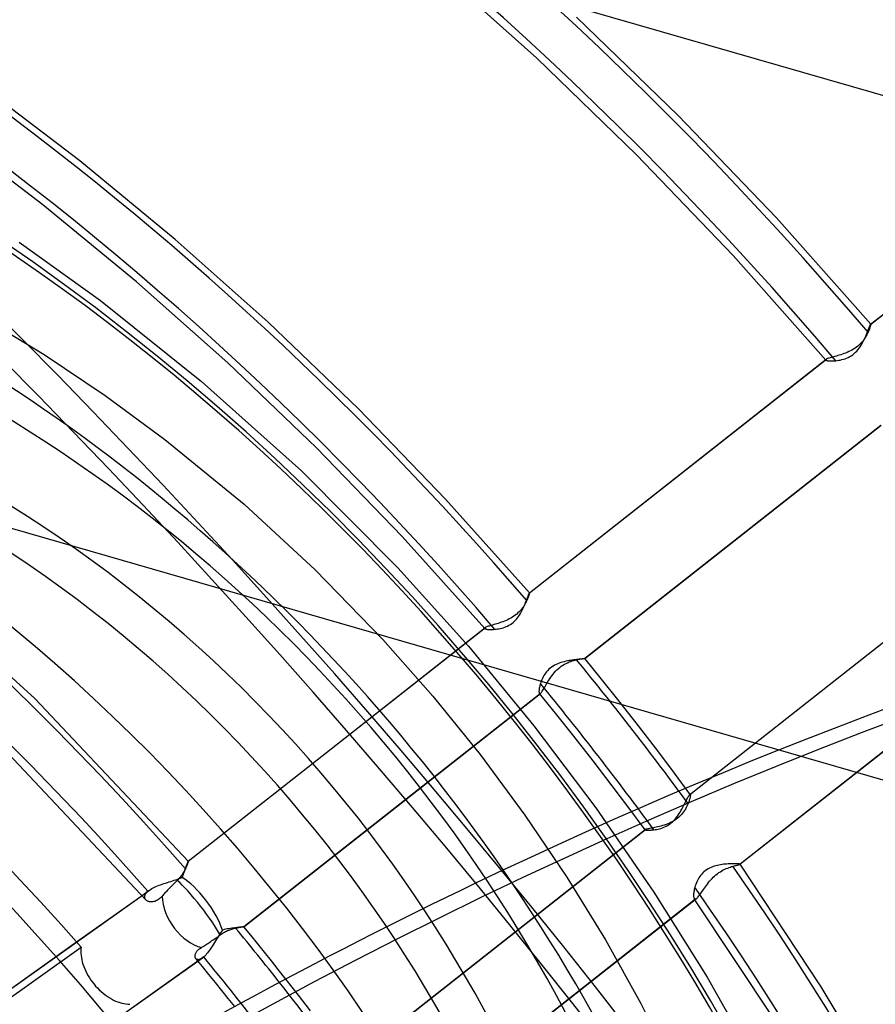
# Model space of a CAD drawing. Header units: millimetres. Extents: x -192 to 186, y -241 to 236.
# Tile 57 of 87: x 37 to 60, y 33 to 59. Entities that reach past the tile are written whole.
import ezdxf

# ---------------------------------------------------------------- set-up
doc = ezdxf.new("R2010")
doc.units = ezdxf.units.MM
doc.layers.add('MAIN-1', color=7, linetype='Continuous')
doc.layers.add('MAIN-2', color=7, linetype='Continuous')

msp = doc.modelspace()

# ---------------------------------------------------------------- linework, layer by layer
at = {"layer": 'MAIN-1'}
for p, q in [((37.512, 40.827), (33.145, 44.801)), ((41.594, 36.501), (37.512, 40.827)), ((41.593, 36.501), (45.891, 39.881)), ((41.594, 36.5), (45.892, 39.88)), ((40.464, 35.476), (36.424, 39.759)), ((43.075, 34.756), (47.381, 38.142)), ((41.564, 36.403), (41.556, 36.384)), ((41.57, 36.421), (41.564, 36.403)), ((41.576, 36.437), (41.57, 36.421)), ((41.581, 36.451), (41.576, 36.437)), ((41.585, 36.464), (41.581, 36.451)), ((41.588, 36.475), (41.585, 36.464)), ((41.591, 36.484), (41.588, 36.475)), ((41.592, 36.491), (41.591, 36.484)), ((41.594, 36.497), (41.592, 36.491)), ((41.594, 36.501), (41.594, 36.501)), ((41.594, 36.501), (41.594, 36.501)), ((41.594, 36.501), (41.594, 36.501)), ((41.594, 36.501), (41.594, 36.501)), ((41.594, 36.501), (41.594, 36.5)), ((41.594, 36.5), (41.594, 36.497)), ((41.594, 36.5), (41.594, 36.5)), ((41.442, 36.161), (41.422, 36.132)), ((41.46, 36.189), (41.442, 36.161)), ((41.476, 36.217), (41.46, 36.189)), ((41.492, 36.245), (41.476, 36.217)), ((41.506, 36.272), (41.492, 36.245)), ((41.519, 36.298), (41.506, 36.272)), ((41.529, 36.321), (41.519, 36.298)), ((41.539, 36.343), (41.529, 36.321)), ((41.548, 36.364), (41.539, 36.343)), ((41.556, 36.384), (41.548, 36.364)), ((41.191, 35.88), (41.17, 35.859)), ((41.212, 35.902), (41.191, 35.88)), ((41.234, 35.924), (41.212, 35.902)), ((41.257, 35.946), (41.234, 35.924)), ((41.28, 35.968), (41.257, 35.946)), ((41.302, 35.991), (41.28, 35.968)), ((41.329, 36.018), (41.302, 35.991)), ((41.355, 36.046), (41.329, 36.018)), ((41.379, 36.075), (41.355, 36.046)), ((41.401, 36.103), (41.379, 36.075)), ((41.422, 36.132), (41.401, 36.103)), ((40.955, 35.635), (40.936, 35.613)), ((40.975, 35.656), (40.955, 35.635)), ((40.995, 35.677), (40.975, 35.656)), ((41.015, 35.699), (40.995, 35.677)), ((41.036, 35.721), (41.015, 35.699)), ((41.058, 35.744), (41.036, 35.721)), ((41.08, 35.767), (41.058, 35.744)), ((41.103, 35.79), (41.08, 35.767)), ((41.125, 35.814), (41.103, 35.79)), ((41.148, 35.836), (41.125, 35.814)), ((41.17, 35.859), (41.148, 35.836)), ((38.623, 34.352), (40.364, 35.591)), ((38.624, 34.351), (40.366, 35.589)), ((40.483, 35.459), (40.47, 35.47)), ((40.497, 35.449), (40.483, 35.459)), ((40.513, 35.44), (40.497, 35.449)), ((40.53, 35.432), (40.513, 35.44)), ((40.548, 35.426), (40.53, 35.432)), ((40.567, 35.422), (40.548, 35.426)), ((40.587, 35.419), (40.567, 35.422)), ((40.608, 35.417), (40.587, 35.419)), ((40.63, 35.418), (40.608, 35.417)), ((40.653, 35.42), (40.63, 35.418)), ((40.677, 35.425), (40.653, 35.42)), ((40.701, 35.432), (40.677, 35.425)), ((40.725, 35.441), (40.701, 35.432)), ((40.75, 35.452), (40.725, 35.441)), ((40.775, 35.466), (40.75, 35.452)), ((40.799, 35.482), (40.775, 35.466)), ((40.824, 35.501), (40.799, 35.482)), ((40.848, 35.522), (40.824, 35.501)), ((40.873, 35.545), (40.848, 35.522)), ((40.897, 35.57), (40.873, 35.545)), ((40.916, 35.592), (40.897, 35.57)), ((40.936, 35.613), (40.916, 35.592)), ((42.47, 34.561), (42.499, 34.579)), ((42.499, 34.579), (42.527, 34.596)), ((42.527, 34.596), (42.556, 34.613)), ((42.556, 34.613), (42.585, 34.627)), ((42.585, 34.627), (42.613, 34.641)), ((42.613, 34.641), (42.642, 34.654)), ((42.642, 34.654), (42.67, 34.666)), ((42.67, 34.666), (42.698, 34.677)), ((42.698, 34.677), (42.726, 34.687)), ((42.726, 34.687), (42.753, 34.696)), ((42.753, 34.696), (42.78, 34.704)), ((42.78, 34.704), (42.805, 34.711)), ((42.805, 34.711), (42.831, 34.718)), ((42.831, 34.718), (42.855, 34.723)), ((42.855, 34.723), (42.879, 34.729)), ((42.879, 34.729), (42.901, 34.733)), ((42.901, 34.733), (42.923, 34.738)), ((42.923, 34.738), (42.944, 34.741)), ((42.944, 34.741), (42.963, 34.744)), ((42.963, 34.744), (42.981, 34.747)), ((42.981, 34.747), (42.998, 34.75)), ((42.998, 34.75), (43.013, 34.751)), ((43.013, 34.751), (43.027, 34.753)), ((43.027, 34.753), (43.039, 34.754)), ((43.039, 34.754), (43.05, 34.755)), ((43.05, 34.755), (43.058, 34.756)), ((43.058, 34.756), (43.065, 34.756)), ((43.065, 34.756), (43.07, 34.757)), ((43.07, 34.757), (43.074, 34.757)), ((43.074, 34.757), (43.075, 34.756)), ((43.26, 34.531), (43.075, 34.756)), ((42.094, 34.3), (42.119, 34.316)), ((42.119, 34.316), (42.144, 34.333)), ((42.144, 34.333), (42.171, 34.351)), ((42.171, 34.351), (42.198, 34.369)), ((42.198, 34.369), (42.226, 34.388)), ((42.226, 34.388), (42.254, 34.407)), ((42.254, 34.407), (42.282, 34.426)), ((42.282, 34.426), (42.31, 34.446)), ((42.31, 34.446), (42.337, 34.465)), ((42.337, 34.465), (42.363, 34.484)), ((42.363, 34.484), (42.389, 34.502)), ((42.389, 34.502), (42.415, 34.521)), ((42.415, 34.521), (42.442, 34.541)), ((42.442, 34.541), (42.47, 34.561)), ((43.444, 34.305), (43.26, 34.531)), ((38.74, 34.159), (38.737, 34.105)), ((38.737, 34.105), (38.738, 34.049)), ((38.738, 34.049), (38.743, 33.994)), ((38.746, 34.213), (38.74, 34.159)), ((41.786, 34.038), (41.793, 34.054)), ((41.793, 34.054), (41.802, 34.072)), ((41.802, 34.072), (41.813, 34.089)), ((41.813, 34.089), (41.826, 34.106)), ((41.826, 34.106), (41.84, 34.124)), ((41.84, 34.124), (41.857, 34.141)), ((41.857, 34.141), (41.876, 34.158)), ((41.876, 34.158), (41.897, 34.174)), ((41.897, 34.174), (41.919, 34.19)), ((41.919, 34.19), (41.944, 34.206)), ((41.944, 34.206), (41.967, 34.22)), ((41.967, 34.22), (41.992, 34.235)), ((41.992, 34.235), (42.017, 34.251)), ((42.017, 34.251), (42.042, 34.267)), ((42.042, 34.267), (42.068, 34.283)), ((42.068, 34.283), (42.094, 34.3)), ((43.627, 34.078), (43.444, 34.305)), ((43.81, 33.851), (43.627, 34.078)), ((38.743, 33.994), (38.75, 33.938)), ((38.75, 33.938), (38.761, 33.88)), ((38.761, 33.88), (38.775, 33.821)), ((38.775, 33.821), (38.793, 33.761)), ((40.115, 32.607), (41.852, 33.842)), ((41.775, 33.99), (41.777, 34.005)), ((41.775, 33.975), (41.775, 33.99)), ((41.776, 33.961), (41.775, 33.975)), ((41.778, 33.948), (41.776, 33.961)), ((41.777, 34.005), (41.781, 34.021)), ((41.782, 33.935), (41.778, 33.948)), ((41.781, 34.021), (41.786, 34.038)), ((41.787, 33.924), (41.782, 33.935)), ((41.793, 33.914), (41.787, 33.924)), ((41.97, 33.699), (41.796, 33.91)), ((43.991, 33.623), (43.81, 33.851)), ((38.793, 33.761), (38.814, 33.7)), ((38.814, 33.7), (38.838, 33.638)), ((38.838, 33.638), (38.866, 33.577)), ((38.866, 33.577), (38.896, 33.516)), ((42.144, 33.487), (41.97, 33.699)), ((44.194, 33.366), (43.991, 33.623)), ((38.896, 33.516), (38.93, 33.456)), ((38.93, 33.456), (38.966, 33.397)), ((38.966, 33.397), (39.005, 33.34)), ((39.005, 33.34), (39.045, 33.285)), ((39.045, 33.285), (39.087, 33.232)), ((42.316, 33.274), (42.144, 33.487)), ((42.488, 33.061), (42.316, 33.274)), ((39.087, 33.232), (39.13, 33.181)), ((39.13, 33.181), (39.176, 33.131)), ((39.176, 33.131), (39.224, 33.083)), ((39.224, 33.083), (39.275, 33.036)), ((39.275, 33.036), (39.327, 32.991)), ((42.659, 32.848), (42.488, 33.061)), ((39.327, 32.991), (39.381, 32.949)), ((39.381, 32.949), (39.436, 32.909)), ((39.436, 32.909), (39.492, 32.872)), ((39.492, 32.872), (39.549, 32.839)), ((39.549, 32.839), (39.605, 32.809)), ((39.605, 32.809), (39.662, 32.782)), ((39.662, 32.782), (39.718, 32.759)), ((39.718, 32.759), (39.773, 32.74)), ((39.773, 32.74), (39.827, 32.724)), ((42.83, 32.632), (42.659, 32.848)), ((39.827, 32.724), (39.881, 32.712)), ((39.881, 32.712), (39.935, 32.703)), ((39.935, 32.703), (39.989, 32.697)), ((39.989, 32.697), (40.042, 32.695))]:
    msp.add_line(p, q, dxfattribs=at)
for centre, major_axis, ratio, start_param, end_param in [((-0.5, -0.433), (106.054, -122.46), 0.75, 0.713724, 3.466968), ((-4.75, -4.114), (-100.489, 116.035), 0.75, -2.427868, -0.857072), ((-40.5, -35.074), (-100.489, 116.035), 0.75, -3.141592, -0.857072), ((-40.5, -35.074), (99.835, -115.279), 0.75, 0, 2.284521), ((8.228, 7.126), (-38.636, 44.613), 0.75, -1.566421, -0.670109), ((7.947, 6.882), (35.94, -41.5), 0.75, 1.579856, 2.504414), ((7.442, 6.445), (-35.94, 41.5), 0.75, -1.62175, -0.64527), ((84.767, -107.909), (-48.2, -151.098), 0.807621, -2.491229, -2.293043), ((41.801, 35.209), (-0.707, 0.899), 0.13479, -2.508358, -0.632648), ((41.801, 35.209), (0.663, -0.932), 0.65974, -2.368129, -1.507724), ((41.801, 35.209), (0.663, -0.932), 0.65974, -1.507724, -0.664159), ((8.228, 7.126), (-38.636, 44.613), 0.75, -1.632957, -1.601415)]:
    msp.add_ellipse(centre, major_axis=major_axis, ratio=ratio, start_param=start_param, end_param=end_param, dxfattribs=at)
at = {"layer": 'MAIN-2'}
for p, q in [((61.647, 56.408), (12.496, 70.597)), ((50.868, 57.858), (48.126, 60.311)), ((54.635, 56.337), (51.93, 58.953)), ((53.527, 55.288), (50.868, 57.858)), ((38.707, 55.128), (36.11, 57.102)), ((59.753, 50.781), (67.643, 56.986)), ((59.755, 50.781), (67.653, 56.992)), ((57.246, 53.61), (54.635, 56.337)), ((37.722, 53.962), (35.173, 55.897)), ((56.095, 52.61), (53.527, 55.288)), ((41.247, 53.038), (38.707, 55.128)), ((40.217, 51.912), (37.722, 53.962)), ((8.879, 53.44), (88.121, 30.565)), ((59.755, 50.781), (57.246, 53.61)), ((37.092, 52.969), (39.259, 51.411)), ((43.722, 50.838), (41.247, 53.038)), ((58.561, 49.831), (56.095, 52.61)), ((42.649, 49.754), (40.217, 51.912)), ((39.259, 51.411), (41.951, 49.26)), ((36.111, 50.976), (37.761, 49.975)), ((46.124, 48.535), (43.722, 50.838)), ((59.639, 50.505), (59.655, 50.543)), ((59.655, 50.543), (59.669, 50.579)), ((59.669, 50.579), (59.682, 50.613)), ((59.686, 50.568), (59.672, 50.536)), ((59.682, 50.613), (59.694, 50.644)), ((59.697, 50.591), (59.686, 50.568)), ((59.694, 50.644), (59.705, 50.673)), ((59.706, 50.614), (59.697, 50.591)), ((59.705, 50.673), (59.715, 50.699)), ((59.715, 50.635), (59.706, 50.614)), ((59.715, 50.699), (59.724, 50.722)), ((59.722, 50.656), (59.715, 50.635)), ((59.729, 50.675), (59.722, 50.656)), ((59.724, 50.722), (59.732, 50.741)), ((59.735, 50.693), (59.729, 50.675)), ((59.732, 50.741), (59.739, 50.757)), ((59.74, 50.709), (59.735, 50.693)), ((59.739, 50.757), (59.745, 50.769)), ((59.745, 50.724), (59.74, 50.709)), ((59.745, 50.769), (59.749, 50.777)), ((59.748, 50.738), (59.745, 50.724)), ((59.751, 50.75), (59.748, 50.738)), ((59.749, 50.777), (59.753, 50.781)), ((59.753, 50.76), (59.751, 50.75)), ((59.753, 50.781), (59.753, 50.782)), ((59.753, 50.782), (59.754, 50.782)), ((59.755, 50.768), (59.753, 50.76)), ((59.754, 50.782), (59.754, 50.782)), ((59.754, 50.782), (59.754, 50.782)), ((59.754, 50.782), (59.754, 50.782)), ((59.754, 50.782), (59.755, 50.781)), ((59.755, 50.781), (59.755, 50.781)), ((59.755, 50.781), (59.756, 50.779)), ((59.755, 50.781), (59.755, 50.781)), ((59.755, 50.781), (59.755, 50.781)), ((59.755, 50.781), (59.755, 50.781)), ((59.755, 50.781), (59.755, 50.781)), ((59.755, 50.781), (59.755, 50.781)), ((59.756, 50.779), (59.755, 50.774)), ((59.755, 50.774), (59.755, 50.768)), ((59.514, 50.299), (59.484, 50.266)), ((59.543, 50.333), (59.514, 50.299)), ((59.526, 50.266), (59.548, 50.306)), ((59.57, 50.367), (59.543, 50.333)), ((59.548, 50.306), (59.568, 50.347)), ((59.568, 50.347), (59.588, 50.387)), ((59.594, 50.402), (59.57, 50.367)), ((59.588, 50.387), (59.606, 50.427)), ((59.617, 50.436), (59.594, 50.402)), ((59.606, 50.427), (59.623, 50.467)), ((59.637, 50.47), (59.617, 50.436)), ((59.623, 50.467), (59.639, 50.505)), ((59.655, 50.504), (59.637, 50.47)), ((59.672, 50.536), (59.655, 50.504)), ((59.13, 50.034), (59.087, 50.016)), ((59.173, 50.053), (59.13, 50.034)), ((59.215, 50.073), (59.173, 50.053)), ((59.257, 50.096), (59.215, 50.073)), ((59.299, 50.12), (59.257, 50.096)), ((59.339, 50.146), (59.299, 50.12)), ((59.316, 50.002), (59.352, 50.035)), ((59.378, 50.173), (59.339, 50.146)), ((59.352, 50.035), (59.386, 50.07)), ((59.415, 50.203), (59.378, 50.173)), ((59.386, 50.07), (59.418, 50.107)), ((59.45, 50.234), (59.415, 50.203)), ((59.418, 50.107), (59.448, 50.145)), ((59.448, 50.145), (59.476, 50.185)), ((59.484, 50.266), (59.45, 50.234)), ((59.476, 50.185), (59.502, 50.225)), ((59.502, 50.225), (59.526, 50.266)), ((37.761, 49.975), (39.383, 48.889)), ((50.674, 43.642), (58.567, 49.849)), ((50.676, 43.642), (58.578, 49.856)), ((58.561, 49.842), (58.559, 49.839)), ((58.559, 49.839), (58.559, 49.836)), ((58.559, 49.836), (58.559, 49.834)), ((58.559, 49.834), (58.561, 49.831)), ((58.563, 49.845), (58.561, 49.842)), ((58.561, 49.831), (58.567, 49.826)), ((58.567, 49.849), (58.563, 49.845)), ((58.568, 49.85), (58.567, 49.849)), ((58.567, 49.826), (58.575, 49.822)), ((58.57, 49.851), (58.568, 49.85)), ((58.572, 49.852), (58.57, 49.851)), ((58.574, 49.853), (58.572, 49.852)), ((58.576, 49.855), (58.574, 49.853)), ((58.575, 49.822), (58.587, 49.819)), ((58.578, 49.856), (58.576, 49.855)), ((58.592, 49.862), (58.578, 49.856)), ((58.587, 49.819), (58.601, 49.815)), ((58.608, 49.869), (58.592, 49.862)), ((58.601, 49.815), (58.618, 49.813)), ((58.628, 49.876), (58.608, 49.869)), ((58.618, 49.813), (58.637, 49.81)), ((58.652, 49.884), (58.628, 49.876)), ((58.637, 49.81), (58.658, 49.809)), ((58.677, 49.891), (58.652, 49.884)), ((58.658, 49.809), (58.682, 49.807)), ((58.706, 49.9), (58.677, 49.891)), ((58.682, 49.807), (58.708, 49.807)), ((58.737, 49.908), (58.706, 49.9)), ((58.708, 49.807), (58.735, 49.807)), ((58.735, 49.807), (58.764, 49.808)), ((58.77, 49.917), (58.737, 49.908)), ((58.764, 49.808), (58.795, 49.81)), ((58.805, 49.927), (58.77, 49.917)), ((58.795, 49.81), (58.827, 49.813)), ((58.842, 49.937), (58.805, 49.927)), ((58.827, 49.813), (58.866, 49.817)), ((58.88, 49.948), (58.842, 49.937)), ((58.866, 49.817), (58.906, 49.823)), ((58.92, 49.959), (58.88, 49.948)), ((58.906, 49.823), (58.946, 49.831)), ((58.96, 49.972), (58.92, 49.959)), ((58.946, 49.831), (58.988, 49.84)), ((59.002, 49.986), (58.96, 49.972)), ((58.988, 49.84), (59.03, 49.852)), ((59.044, 50), (59.002, 49.986)), ((59.03, 49.852), (59.072, 49.865)), ((59.087, 50.016), (59.044, 50)), ((59.072, 49.865), (59.114, 49.881)), ((59.114, 49.881), (59.156, 49.9)), ((59.156, 49.9), (59.197, 49.921)), ((59.197, 49.921), (59.238, 49.945)), ((59.238, 49.945), (59.277, 49.972)), ((59.277, 49.972), (59.316, 50.002)), ((45.009, 47.492), (42.649, 49.754)), ((41.951, 49.26), (44.612, 46.88)), ((39.383, 48.889), (40.97, 47.721)), ((48.444, 46.133), (46.124, 48.535)), ((60.028, 48.089), (52.144, 41.889)), ((52.147, 41.89), (60.038, 48.095)), ((40.97, 47.721), (43.08, 45.993)), ((47.289, 45.135), (45.009, 47.492)), ((44.612, 46.88), (47.173, 44.307)), ((50.676, 43.642), (48.444, 46.133)), ((43.08, 45.993), (44.973, 44.251)), ((49.483, 42.69), (47.289, 45.135)), ((47.173, 44.307), (49.053, 42.219)), ((54.939, 38.276), (62.823, 44.475)), ((54.945, 38.279), (62.83, 44.479)), ((44.973, 44.251), (46.775, 42.399)), ((50.597, 43.443), (50.608, 43.474)), ((50.608, 43.474), (50.619, 43.503)), ((50.624, 43.478), (50.614, 43.456)), ((50.619, 43.503), (50.629, 43.529)), ((50.632, 43.498), (50.624, 43.478)), ((50.629, 43.529), (50.638, 43.554)), ((50.64, 43.518), (50.632, 43.498)), ((50.638, 43.554), (50.646, 43.575)), ((50.647, 43.537), (50.64, 43.518)), ((50.646, 43.575), (50.653, 43.594)), ((50.653, 43.554), (50.647, 43.537)), ((50.653, 43.594), (50.659, 43.61)), ((50.658, 43.57), (50.653, 43.554)), ((50.663, 43.585), (50.658, 43.57)), ((50.659, 43.61), (50.664, 43.623)), ((50.667, 43.598), (50.663, 43.585)), ((50.664, 43.623), (50.669, 43.633)), ((50.67, 43.61), (50.667, 43.598)), ((50.669, 43.633), (50.672, 43.639)), ((50.673, 43.62), (50.67, 43.61)), ((50.672, 43.639), (50.674, 43.642)), ((50.674, 43.628), (50.673, 43.62)), ((50.674, 43.642), (50.675, 43.642)), ((50.675, 43.634), (50.674, 43.628)), ((50.675, 43.642), (50.675, 43.643)), ((50.675, 43.643), (50.675, 43.643)), ((50.675, 43.643), (50.675, 43.643)), ((50.675, 43.643), (50.675, 43.643)), ((50.675, 43.643), (50.676, 43.642)), ((50.676, 43.639), (50.675, 43.634)), ((50.676, 43.642), (50.676, 43.639)), ((50.676, 43.642), (50.676, 43.642)), ((50.676, 43.642), (50.676, 43.642)), ((50.676, 43.642), (50.676, 43.642)), ((50.676, 43.642), (50.676, 43.642)), ((50.676, 43.642), (50.676, 43.642)), ((50.676, 43.642), (50.676, 43.642)), ((50.487, 43.236), (50.461, 43.202)), ((50.512, 43.27), (50.487, 43.236)), ((50.493, 43.196), (50.511, 43.233)), ((50.511, 43.233), (50.527, 43.27)), ((50.534, 43.304), (50.512, 43.27)), ((50.527, 43.27), (50.543, 43.306)), ((50.554, 43.337), (50.534, 43.304)), ((50.543, 43.306), (50.558, 43.342)), ((50.573, 43.37), (50.554, 43.337)), ((50.558, 43.342), (50.572, 43.377)), ((50.572, 43.377), (50.585, 43.411)), ((50.589, 43.402), (50.573, 43.37)), ((50.585, 43.411), (50.597, 43.443)), ((50.604, 43.433), (50.589, 43.402)), ((50.614, 43.456), (50.604, 43.433)), ((50.178, 42.966), (50.137, 42.943)), ((50.219, 42.99), (50.178, 42.966)), ((50.259, 43.016), (50.219, 42.99)), ((50.297, 43.044), (50.259, 43.016)), ((50.334, 43.073), (50.297, 43.044)), ((50.332, 42.942), (50.36, 42.976)), ((50.369, 43.104), (50.334, 43.073)), ((50.36, 42.976), (50.386, 43.012)), ((50.402, 43.136), (50.369, 43.104)), ((50.386, 43.012), (50.411, 43.048)), ((50.432, 43.168), (50.402, 43.136)), ((50.411, 43.048), (50.433, 43.085)), ((50.461, 43.202), (50.432, 43.168)), ((50.433, 43.085), (50.455, 43.122)), ((50.455, 43.122), (50.475, 43.159)), ((50.475, 43.159), (50.493, 43.196)), ((45.891, 39.881), (49.49, 42.711)), ((45.892, 39.88), (49.502, 42.718)), ((49.481, 42.7), (49.48, 42.696)), ((49.48, 42.696), (49.481, 42.693)), ((49.483, 42.703), (49.481, 42.7)), ((49.481, 42.693), (49.483, 42.69)), ((49.485, 42.707), (49.483, 42.703)), ((49.483, 42.69), (49.489, 42.685)), ((49.49, 42.711), (49.485, 42.707)), ((49.491, 42.712), (49.49, 42.711)), ((49.493, 42.713), (49.491, 42.712)), ((49.495, 42.714), (49.493, 42.713)), ((49.497, 42.716), (49.495, 42.714)), ((49.499, 42.717), (49.497, 42.716)), ((49.502, 42.718), (49.499, 42.717)), ((49.516, 42.725), (49.502, 42.718)), ((49.533, 42.733), (49.516, 42.725)), ((49.553, 42.74), (49.533, 42.733)), ((49.576, 42.748), (49.553, 42.74)), ((49.603, 42.756), (49.576, 42.748)), ((49.631, 42.765), (49.603, 42.756)), ((49.662, 42.774), (49.631, 42.765)), ((49.695, 42.783), (49.662, 42.774)), ((49.73, 42.793), (49.695, 42.783)), ((49.767, 42.804), (49.73, 42.793)), ((49.805, 42.815), (49.767, 42.804)), ((49.844, 42.827), (49.805, 42.815)), ((49.884, 42.84), (49.844, 42.827)), ((49.863, 42.683), (49.901, 42.691)), ((49.925, 42.854), (49.884, 42.84)), ((49.901, 42.691), (49.939, 42.7)), ((49.967, 42.869), (49.925, 42.854)), ((49.939, 42.7), (49.977, 42.711)), ((50.009, 42.885), (49.967, 42.869)), ((49.977, 42.711), (50.016, 42.724)), ((50.052, 42.903), (50.009, 42.885)), ((50.016, 42.724), (50.054, 42.739)), ((50.095, 42.922), (50.052, 42.903)), ((50.054, 42.739), (50.092, 42.756)), ((50.092, 42.756), (50.129, 42.776)), ((50.137, 42.943), (50.095, 42.922)), ((50.129, 42.776), (50.166, 42.797)), ((50.166, 42.797), (50.202, 42.822)), ((50.202, 42.822), (50.237, 42.849)), ((50.237, 42.849), (50.27, 42.878)), ((50.27, 42.878), (50.302, 42.909)), ((50.302, 42.909), (50.332, 42.942)), ((49.489, 42.685), (49.498, 42.681)), ((49.498, 42.681), (49.51, 42.677)), ((49.51, 42.677), (49.524, 42.673)), ((49.524, 42.673), (49.541, 42.67)), ((49.541, 42.67), (49.561, 42.667)), ((49.561, 42.667), (49.583, 42.665)), ((49.583, 42.665), (49.607, 42.664)), ((49.607, 42.664), (49.633, 42.663)), ((49.633, 42.663), (49.661, 42.663)), ((49.661, 42.663), (49.69, 42.664)), ((49.69, 42.664), (49.721, 42.665)), ((49.721, 42.665), (49.754, 42.668)), ((49.754, 42.668), (49.789, 42.672)), ((49.789, 42.672), (49.825, 42.677)), ((49.825, 42.677), (49.863, 42.683)), ((56.277, 36.418), (64.196, 42.645)), ((64.181, 42.635), (56.279, 36.421)), ((46.775, 42.399), (48.102, 40.894)), ((49.053, 42.219), (50.795, 40.104)), ((51.264, 41.662), (51.227, 41.635)), ((51.302, 41.688), (51.264, 41.662)), ((51.342, 41.711), (51.302, 41.688)), ((51.383, 41.731), (51.342, 41.711)), ((51.426, 41.75), (51.383, 41.731)), ((51.469, 41.767), (51.426, 41.75)), ((51.443, 41.622), (51.482, 41.655)), ((51.513, 41.782), (51.469, 41.767)), ((51.482, 41.655), (51.522, 41.685)), ((51.557, 41.795), (51.513, 41.782)), ((51.522, 41.685), (51.564, 41.713)), ((51.601, 41.807), (51.557, 41.795)), ((51.564, 41.713), (51.605, 41.738)), ((51.645, 41.818), (51.601, 41.807)), ((51.605, 41.738), (51.648, 41.761)), ((51.688, 41.827), (51.645, 41.818)), ((51.648, 41.761), (51.69, 41.781)), ((51.731, 41.835), (51.688, 41.827)), ((51.69, 41.781), (51.732, 41.799)), ((51.773, 41.842), (51.731, 41.835)), ((51.732, 41.799), (51.773, 41.815)), ((51.813, 41.849), (51.773, 41.842)), ((51.773, 41.815), (51.813, 41.829)), ((51.853, 41.855), (51.813, 41.849)), ((51.813, 41.829), (51.853, 41.841)), ((51.891, 41.86), (51.853, 41.855)), ((51.853, 41.841), (51.89, 41.851)), ((51.89, 41.851), (51.926, 41.86)), ((51.927, 41.864), (51.891, 41.86)), ((51.926, 41.86), (51.95, 41.865)), ((51.961, 41.868), (51.927, 41.864)), ((51.95, 41.865), (51.973, 41.869)), ((51.993, 41.872), (51.961, 41.868)), ((51.973, 41.869), (51.995, 41.873)), ((52.022, 41.875), (51.993, 41.872)), ((51.995, 41.873), (52.015, 41.877)), ((52.015, 41.877), (52.035, 41.88)), ((52.049, 41.878), (52.022, 41.875)), ((52.035, 41.88), (52.053, 41.883)), ((52.073, 41.881), (52.049, 41.878)), ((52.053, 41.883), (52.07, 41.885)), ((52.07, 41.885), (52.085, 41.887)), ((52.094, 41.883), (52.073, 41.881)), ((52.085, 41.887), (52.099, 41.888)), ((52.112, 41.885), (52.094, 41.883)), ((52.099, 41.888), (52.111, 41.889)), ((52.111, 41.889), (52.122, 41.89)), ((52.126, 41.887), (52.112, 41.885)), ((52.122, 41.89), (52.13, 41.891)), ((52.137, 41.888), (52.126, 41.887)), ((52.13, 41.891), (52.137, 41.891)), ((52.137, 41.891), (52.143, 41.891)), ((52.144, 41.889), (52.137, 41.888)), ((52.143, 41.891), (52.146, 41.891)), ((52.145, 41.89), (52.144, 41.889)), ((52.146, 41.89), (52.145, 41.89)), ((52.145, 41.89), (52.145, 41.89)), ((52.146, 41.891), (52.147, 41.891)), ((52.147, 41.89), (52.146, 41.89)), ((52.147, 41.891), (52.147, 41.891)), ((52.147, 41.891), (52.147, 41.891)), ((52.147, 41.891), (52.147, 41.89)), ((52.589, 41.346), (52.147, 41.891)), ((52.147, 41.89), (52.147, 41.89)), ((52.147, 41.89), (52.147, 41.89)), ((52.147, 41.89), (52.147, 41.89)), ((52.147, 41.89), (52.147, 41.89)), ((52.147, 41.89), (52.147, 41.89)), ((51.037, 41.4), (51.019, 41.364)), ((51.057, 41.436), (51.037, 41.4)), ((51.08, 41.471), (51.057, 41.436)), ((51.104, 41.506), (51.08, 41.471)), ((51.131, 41.54), (51.104, 41.506)), ((51.161, 41.573), (51.131, 41.54)), ((51.193, 41.605), (51.161, 41.573)), ((51.227, 41.635), (51.193, 41.605)), ((51.216, 41.355), (51.243, 41.395)), ((51.243, 41.395), (51.272, 41.435)), ((51.272, 41.435), (51.303, 41.474)), ((51.303, 41.474), (51.335, 41.513)), ((51.335, 41.513), (51.369, 41.551)), ((51.369, 41.551), (51.405, 41.587)), ((51.405, 41.587), (51.443, 41.622)), ((50.941, 41.126), (50.937, 41.103)), ((50.946, 41.15), (50.941, 41.126)), ((50.952, 41.175), (50.946, 41.15)), ((50.959, 41.2), (50.952, 41.175)), ((50.966, 41.226), (50.959, 41.2)), ((50.977, 41.26), (50.966, 41.226)), ((50.99, 41.294), (50.977, 41.26)), ((51.004, 41.329), (50.99, 41.294)), ((51.019, 41.364), (51.004, 41.329)), ((51.063, 41.102), (51.081, 41.133)), ((51.081, 41.133), (51.101, 41.166)), ((51.101, 41.166), (51.121, 41.202)), ((51.121, 41.202), (51.143, 41.238)), ((51.143, 41.238), (51.166, 41.276)), ((51.166, 41.276), (51.19, 41.315)), ((51.19, 41.315), (51.216, 41.355)), ((53.026, 40.799), (52.589, 41.346)), ((50.957, 40.956), (43.072, 34.755)), ((47.381, 38.142), (50.966, 40.962)), ((48.102, 40.894), (49.363, 39.335)), ((50.929, 41.043), (50.928, 41.025)), ((50.928, 41.025), (50.928, 41.01)), ((50.928, 41.01), (50.929, 40.996)), ((50.931, 41.061), (50.929, 41.043)), ((50.929, 40.996), (50.93, 40.984)), ((50.93, 40.984), (50.932, 40.974)), ((50.934, 41.082), (50.931, 41.061)), ((50.932, 40.974), (50.935, 40.966)), ((50.937, 41.103), (50.934, 41.082)), ((50.935, 40.966), (50.939, 40.96)), ((50.939, 40.96), (50.941, 40.957)), ((51.399, 40.393), (50.939, 40.96)), ((50.941, 40.957), (50.944, 40.955)), ((50.944, 40.955), (50.947, 40.954)), ((50.947, 40.954), (50.95, 40.954)), ((50.95, 40.954), (50.953, 40.955)), ((50.953, 40.955), (50.957, 40.956)), ((50.957, 40.956), (50.958, 40.956)), ((50.958, 40.956), (50.96, 40.957)), ((50.96, 40.957), (50.961, 40.958)), ((50.961, 40.958), (50.963, 40.959)), ((50.963, 40.959), (50.965, 40.961)), ((50.965, 40.961), (50.966, 40.962)), ((50.966, 40.962), (50.977, 40.972)), ((50.977, 40.972), (50.989, 40.985)), ((50.989, 40.985), (51.001, 41.002)), ((51.001, 41.002), (51.015, 41.022)), ((51.015, 41.022), (51.03, 41.046)), ((51.03, 41.046), (51.046, 41.072)), ((51.046, 41.072), (51.063, 41.102)), ((53.573, 40.1), (53.026, 40.799)), ((51.855, 39.822), (51.399, 40.393)), ((50.795, 40.104), (52.441, 37.922)), ((54.113, 39.398), (53.573, 40.1)), ((52.368, 39.166), (51.855, 39.822)), ((49.363, 39.335), (50.554, 37.726)), ((54.535, 38.839), (54.113, 39.398)), ((52.877, 38.505), (52.368, 39.166)), ((54.952, 38.276), (54.535, 38.839)), ((53.316, 37.923), (52.877, 38.505)), ((54.903, 38.226), (54.914, 38.243)), ((54.914, 38.243), (54.923, 38.258)), ((54.923, 38.258), (54.932, 38.268)), ((54.932, 38.268), (54.939, 38.276)), ((54.939, 38.276), (54.94, 38.276)), ((54.94, 38.276), (54.941, 38.277)), ((54.941, 38.277), (54.942, 38.278)), ((54.942, 38.278), (54.943, 38.278)), ((54.943, 38.278), (54.944, 38.279)), ((54.944, 38.279), (54.945, 38.279)), ((54.945, 38.279), (54.947, 38.279)), ((54.947, 38.279), (54.948, 38.279)), ((54.948, 38.279), (54.949, 38.279)), ((54.949, 38.279), (54.95, 38.278)), ((54.95, 38.278), (54.951, 38.277)), ((54.951, 38.277), (54.952, 38.276)), ((54.952, 38.276), (54.954, 38.272)), ((54.955, 38.239), (54.953, 38.226)), ((54.954, 38.272), (54.955, 38.266)), ((54.955, 38.266), (54.956, 38.259)), ((54.956, 38.249), (54.955, 38.239)), ((54.956, 38.259), (54.956, 38.249)), ((54.767, 37.956), (54.786, 37.992)), ((54.786, 37.992), (54.803, 38.028)), ((54.803, 38.028), (54.82, 38.062)), ((54.82, 38.062), (54.836, 38.095)), ((54.836, 38.095), (54.851, 38.126)), ((54.851, 38.126), (54.866, 38.155)), ((54.881, 37.998), (54.864, 37.963)), ((54.866, 38.155), (54.879, 38.181)), ((54.879, 38.181), (54.892, 38.205)), ((54.896, 38.033), (54.881, 37.998)), ((54.892, 38.205), (54.903, 38.226)), ((54.905, 38.056), (54.896, 38.033)), ((54.914, 38.079), (54.905, 38.056)), ((54.922, 38.101), (54.914, 38.079)), ((54.928, 38.122), (54.922, 38.101)), ((54.934, 38.143), (54.928, 38.122)), ((54.94, 38.162), (54.934, 38.143)), ((54.944, 38.18), (54.94, 38.162)), ((54.948, 38.197), (54.944, 38.18)), ((54.951, 38.212), (54.948, 38.197)), ((54.953, 38.226), (54.951, 38.212)), ((50.554, 37.726), (51.67, 36.075)), ((52.441, 37.922), (53.987, 35.676)), ((53.75, 37.337), (53.316, 37.923)), ((54.608, 37.69), (54.635, 37.728)), ((54.635, 37.728), (54.66, 37.767)), ((54.66, 37.767), (54.684, 37.805)), ((54.684, 37.805), (54.706, 37.843)), ((54.717, 37.743), (54.684, 37.708)), ((54.706, 37.843), (54.728, 37.881)), ((54.747, 37.778), (54.717, 37.743)), ((54.728, 37.881), (54.748, 37.919)), ((54.775, 37.815), (54.747, 37.778)), ((54.748, 37.919), (54.767, 37.956)), ((54.801, 37.852), (54.775, 37.815)), ((54.824, 37.889), (54.801, 37.852)), ((54.845, 37.926), (54.824, 37.889)), ((54.864, 37.963), (54.845, 37.926)), ((54.218, 37.448), (54.174, 37.436)), ((54.263, 37.462), (54.218, 37.448)), ((54.308, 37.478), (54.263, 37.462)), ((54.354, 37.495), (54.308, 37.478)), ((54.332, 37.442), (54.371, 37.465)), ((54.399, 37.514), (54.354, 37.495)), ((54.371, 37.465), (54.41, 37.49)), ((54.444, 37.536), (54.399, 37.514)), ((54.41, 37.49), (54.447, 37.519)), ((54.488, 37.559), (54.444, 37.536)), ((54.447, 37.519), (54.483, 37.55)), ((54.483, 37.55), (54.517, 37.582)), ((54.531, 37.585), (54.488, 37.559)), ((54.517, 37.582), (54.549, 37.617)), ((54.572, 37.613), (54.531, 37.585)), ((54.549, 37.617), (54.579, 37.653)), ((54.612, 37.643), (54.572, 37.613)), ((54.579, 37.653), (54.608, 37.69)), ((54.649, 37.675), (54.612, 37.643)), ((54.684, 37.708), (54.649, 37.675)), ((45.867, 31.142), (53.751, 37.342)), ((45.873, 31.145), (53.758, 37.345)), ((53.75, 37.34), (53.749, 37.339)), ((53.749, 37.339), (53.749, 37.338)), ((53.749, 37.338), (53.749, 37.338)), ((53.749, 37.338), (53.75, 37.337)), ((53.751, 37.342), (53.75, 37.341)), ((53.75, 37.341), (53.75, 37.34)), ((53.75, 37.337), (53.752, 37.335)), ((53.752, 37.342), (53.751, 37.342)), ((53.753, 37.343), (53.752, 37.342)), ((53.752, 37.335), (53.757, 37.333)), ((53.754, 37.344), (53.753, 37.343)), ((53.755, 37.344), (53.754, 37.344)), ((53.757, 37.345), (53.755, 37.344)), ((53.758, 37.345), (53.757, 37.345)), ((53.757, 37.333), (53.764, 37.331)), ((53.768, 37.349), (53.758, 37.345)), ((53.764, 37.331), (53.773, 37.33)), ((53.782, 37.353), (53.768, 37.349)), ((53.773, 37.33), (53.784, 37.328)), ((53.8, 37.357), (53.782, 37.353)), ((53.784, 37.328), (53.797, 37.328)), ((53.797, 37.328), (53.812, 37.327)), ((53.821, 37.362), (53.8, 37.357)), ((53.812, 37.327), (53.829, 37.326)), ((53.845, 37.366), (53.821, 37.362)), ((53.829, 37.326), (53.847, 37.326)), ((53.873, 37.371), (53.845, 37.366)), ((53.847, 37.326), (53.867, 37.327)), ((53.867, 37.327), (53.888, 37.328)), ((53.903, 37.377), (53.873, 37.371)), ((53.888, 37.328), (53.91, 37.329)), ((53.936, 37.383), (53.903, 37.377)), ((53.91, 37.329), (53.934, 37.331)), ((53.934, 37.331), (53.959, 37.333)), ((53.971, 37.39), (53.936, 37.383)), ((53.959, 37.333), (53.985, 37.336)), ((54.009, 37.397), (53.971, 37.39)), ((53.985, 37.336), (54.02, 37.341)), ((54.048, 37.405), (54.009, 37.397)), ((54.02, 37.341), (54.057, 37.347)), ((54.089, 37.414), (54.048, 37.405)), ((54.057, 37.347), (54.095, 37.355)), ((54.131, 37.424), (54.089, 37.414)), ((54.095, 37.355), (54.134, 37.364)), ((54.174, 37.436), (54.131, 37.424)), ((54.134, 37.364), (54.173, 37.375)), ((54.173, 37.375), (54.213, 37.388)), ((54.213, 37.388), (54.253, 37.404)), ((54.253, 37.404), (54.293, 37.421)), ((54.293, 37.421), (54.332, 37.442)), ((41.551, 36.384), (41.56, 36.41)), ((41.56, 36.41), (41.567, 36.433)), ((41.567, 36.433), (41.574, 36.453)), ((41.574, 36.453), (41.58, 36.469)), ((41.58, 36.469), (41.585, 36.482)), ((41.585, 36.482), (41.589, 36.492)), ((41.589, 36.492), (41.592, 36.499)), ((41.592, 36.499), (41.593, 36.501)), ((41.593, 36.501), (41.594, 36.501)), ((41.594, 36.501), (41.594, 36.501)), ((41.594, 36.501), (41.594, 36.501)), ((41.594, 36.501), (41.594, 36.501)), ((41.594, 36.501), (41.594, 36.501)), ((41.594, 36.501), (41.594, 36.501)), ((55.758, 36.406), (55.717, 36.398)), ((55.799, 36.412), (55.758, 36.406)), ((55.84, 36.418), (55.799, 36.412)), ((55.881, 36.422), (55.84, 36.418)), ((55.92, 36.426), (55.881, 36.422)), ((55.959, 36.429), (55.92, 36.426)), ((55.997, 36.431), (55.959, 36.429)), ((56.033, 36.432), (55.997, 36.431)), ((56.068, 36.433), (56.033, 36.432)), ((56.101, 36.434), (56.068, 36.433)), ((56.131, 36.434), (56.101, 36.434)), ((56.16, 36.433), (56.131, 36.434)), ((56.185, 36.433), (56.16, 36.433)), ((56.208, 36.432), (56.185, 36.433)), ((56.228, 36.431), (56.208, 36.432)), ((56.21, 36.398), (56.225, 36.402)), ((56.225, 36.402), (56.239, 36.405)), ((56.245, 36.429), (56.228, 36.431)), ((56.239, 36.405), (56.25, 36.408)), ((56.258, 36.428), (56.245, 36.429)), ((56.25, 36.408), (56.26, 36.411)), ((56.269, 36.426), (56.258, 36.428)), ((56.26, 36.411), (56.268, 36.414)), ((56.268, 36.414), (56.274, 36.416)), ((56.275, 36.424), (56.269, 36.426)), ((56.274, 36.416), (56.277, 36.418)), ((56.279, 36.422), (56.275, 36.424)), ((56.277, 36.418), (56.278, 36.419)), ((56.278, 36.419), (56.279, 36.42)), ((56.278, 36.419), (56.278, 36.419)), ((56.279, 36.421), (56.279, 36.422)), ((56.279, 36.422), (56.279, 36.422)), ((58.44, 33.162), (56.279, 36.422)), ((56.279, 36.42), (56.279, 36.421)), ((56.279, 36.421), (56.279, 36.421)), ((56.279, 36.421), (56.279, 36.421)), ((56.279, 36.421), (56.279, 36.421)), ((56.279, 36.421), (56.279, 36.421)), ((56.279, 36.421), (56.279, 36.421)), ((56.279, 36.42), (56.279, 36.42)), ((41.448, 36.109), (41.464, 36.147)), ((41.464, 36.147), (41.479, 36.185)), ((41.479, 36.185), (41.493, 36.222)), ((41.493, 36.222), (41.507, 36.258)), ((41.507, 36.258), (41.519, 36.293)), ((41.519, 36.293), (41.531, 36.326)), ((41.531, 36.326), (41.541, 36.356)), ((41.541, 36.356), (41.551, 36.384)), ((55.257, 36.157), (55.23, 36.124)), ((55.287, 36.188), (55.257, 36.157)), ((55.319, 36.218), (55.287, 36.188)), ((55.353, 36.246), (55.319, 36.218)), ((55.39, 36.272), (55.353, 36.246)), ((55.427, 36.295), (55.39, 36.272)), ((55.466, 36.316), (55.427, 36.295)), ((55.507, 36.335), (55.466, 36.316)), ((55.548, 36.351), (55.507, 36.335)), ((55.59, 36.366), (55.548, 36.351)), ((55.632, 36.378), (55.59, 36.366)), ((55.675, 36.389), (55.632, 36.378)), ((55.638, 36.138), (55.676, 36.168)), ((55.717, 36.398), (55.675, 36.389)), ((55.676, 36.168), (55.715, 36.196)), ((55.715, 36.196), (55.754, 36.222)), ((55.754, 36.222), (55.793, 36.246)), ((55.793, 36.246), (55.833, 36.267)), ((55.833, 36.267), (55.872, 36.287)), ((55.872, 36.287), (55.911, 36.304)), ((55.911, 36.304), (55.949, 36.32)), ((55.949, 36.32), (55.986, 36.334)), ((55.986, 36.334), (56.021, 36.346)), ((56.021, 36.346), (56.055, 36.357)), ((56.055, 36.357), (56.088, 36.367)), ((56.088, 36.367), (56.111, 36.373)), ((56.111, 36.373), (56.134, 36.379)), ((56.134, 36.379), (56.155, 36.385)), ((56.155, 36.385), (56.175, 36.39)), ((56.175, 36.39), (56.193, 36.394)), ((56.193, 36.394), (56.21, 36.398)), ((40.859, 35.876), (40.902, 35.891)), ((40.902, 35.891), (40.947, 35.906)), ((40.947, 35.906), (40.992, 35.921)), ((40.992, 35.921), (41.038, 35.936)), ((41.038, 35.936), (41.084, 35.95)), ((41.084, 35.95), (41.129, 35.964)), ((41.129, 35.964), (41.175, 35.978)), ((41.175, 35.978), (41.219, 35.993)), ((41.219, 35.993), (41.264, 36.007)), ((41.264, 36.007), (41.307, 36.022)), ((41.307, 36.022), (41.35, 36.037)), ((41.35, 36.037), (41.391, 36.053)), ((41.391, 36.053), (41.431, 36.07)), ((41.431, 36.07), (41.448, 36.109)), ((51.67, 36.075), (52.694, 34.412)), ((55.099, 35.877), (55.087, 35.842)), ((55.112, 35.912), (55.099, 35.877)), ((55.127, 35.948), (55.112, 35.912)), ((55.144, 35.984), (55.127, 35.948)), ((55.162, 36.019), (55.144, 35.984)), ((55.183, 36.055), (55.162, 36.019)), ((55.205, 36.09), (55.183, 36.055)), ((55.23, 36.124), (55.205, 36.09)), ((55.382, 35.857), (55.41, 35.893)), ((55.41, 35.893), (55.438, 35.93)), ((55.438, 35.93), (55.468, 35.966)), ((55.468, 35.966), (55.5, 36.003)), ((55.5, 36.003), (55.532, 36.038)), ((55.532, 36.038), (55.566, 36.073)), ((55.566, 36.073), (55.602, 36.106)), ((55.602, 36.106), (55.638, 36.138)), ((40.364, 35.591), (40.561, 35.731)), ((40.366, 35.589), (40.522, 35.7)), ((40.445, 35.602), (40.454, 35.621)), ((40.454, 35.621), (40.467, 35.641)), ((40.467, 35.641), (40.482, 35.66)), ((40.482, 35.66), (40.5, 35.68)), ((40.5, 35.68), (40.522, 35.7)), ((40.522, 35.7), (40.528, 35.705)), ((40.528, 35.705), (40.534, 35.711)), ((40.534, 35.711), (40.541, 35.716)), ((40.541, 35.716), (40.548, 35.721)), ((40.548, 35.721), (40.555, 35.726)), ((40.555, 35.726), (40.562, 35.731)), ((40.562, 35.731), (40.591, 35.751)), ((40.591, 35.751), (40.623, 35.771)), ((40.623, 35.771), (40.658, 35.79)), ((40.658, 35.79), (40.695, 35.808)), ((40.695, 35.808), (40.734, 35.826)), ((40.734, 35.826), (40.774, 35.843)), ((40.774, 35.843), (40.816, 35.86)), ((40.816, 35.86), (40.859, 35.876)), ((53.987, 35.676), (55.402, 33.417)), ((55.044, 35.63), (55.043, 35.605)), ((55.047, 35.657), (55.044, 35.63)), ((55.05, 35.685), (55.047, 35.657)), ((55.055, 35.714), (55.05, 35.685)), ((55.061, 35.745), (55.055, 35.714)), ((55.069, 35.776), (55.061, 35.745)), ((55.077, 35.808), (55.069, 35.776)), ((55.087, 35.842), (55.077, 35.808)), ((55.202, 35.601), (55.221, 35.627)), ((55.221, 35.627), (55.241, 35.656)), ((55.241, 35.656), (55.262, 35.686)), ((55.262, 35.686), (55.284, 35.718)), ((55.284, 35.718), (55.307, 35.751)), ((55.307, 35.751), (55.331, 35.785)), ((55.331, 35.785), (55.356, 35.821)), ((55.356, 35.821), (55.382, 35.857)), ((40.435, 35.546), (40.436, 35.564)), ((40.437, 35.529), (40.435, 35.546)), ((40.436, 35.564), (40.439, 35.583)), ((40.442, 35.513), (40.437, 35.529)), ((40.439, 35.583), (40.445, 35.602)), ((40.449, 35.498), (40.442, 35.513)), ((40.459, 35.483), (40.449, 35.498)), ((40.47, 35.47), (40.459, 35.483)), ((47.195, 29.276), (55.12, 35.508)), ((55.105, 35.498), (47.197, 29.279)), ((55.043, 35.605), (55.043, 35.583)), ((55.043, 35.583), (55.044, 35.562)), ((55.044, 35.562), (55.046, 35.544)), ((55.046, 35.544), (55.049, 35.528)), ((55.049, 35.528), (55.054, 35.515)), ((55.054, 35.515), (55.059, 35.504)), ((55.059, 35.504), (55.065, 35.498)), ((57.183, 32.297), (55.059, 35.504)), ((55.065, 35.498), (55.071, 35.493)), ((55.071, 35.493), (55.079, 35.491)), ((55.079, 35.491), (55.087, 35.491)), ((55.087, 35.491), (55.095, 35.493)), ((55.095, 35.493), (55.105, 35.498)), ((55.105, 35.498), (55.107, 35.499)), ((55.107, 35.499), (55.11, 35.501)), ((55.11, 35.501), (55.112, 35.502)), ((55.112, 35.502), (55.115, 35.504)), ((55.115, 35.504), (55.118, 35.506)), ((55.118, 35.506), (55.12, 35.508)), ((55.12, 35.508), (55.135, 35.521)), ((55.135, 35.521), (55.15, 35.536)), ((55.15, 35.536), (55.166, 35.555)), ((55.166, 35.555), (55.184, 35.577)), ((55.184, 35.577), (55.202, 35.601)), ((42.451, 34.592), (42.425, 34.551)), ((42.478, 34.632), (42.451, 34.592)), ((42.505, 34.67), (42.478, 34.632)), ((42.549, 34.681), (42.505, 34.67)), ((42.591, 34.69), (42.549, 34.681)), ((42.634, 34.699), (42.591, 34.69)), ((42.675, 34.706), (42.634, 34.699)), ((42.716, 34.713), (42.675, 34.706)), ((42.755, 34.719), (42.716, 34.713)), ((42.793, 34.724), (42.755, 34.719)), ((42.83, 34.728), (42.793, 34.724)), ((42.865, 34.733), (42.83, 34.728)), ((42.897, 34.736), (42.865, 34.733)), ((42.928, 34.74), (42.897, 34.736)), ((42.956, 34.743), (42.928, 34.74)), ((42.982, 34.745), (42.956, 34.743)), ((43.005, 34.747), (42.982, 34.745)), ((43.025, 34.75), (43.005, 34.747)), ((43.042, 34.751), (43.025, 34.75)), ((43.055, 34.753), (43.042, 34.751)), ((43.065, 34.754), (43.055, 34.753)), ((43.072, 34.755), (43.065, 34.754)), ((43.073, 34.755), (43.072, 34.755)), ((43.074, 34.756), (43.073, 34.756)), ((43.073, 34.756), (43.073, 34.755)), ((43.075, 34.756), (43.074, 34.756)), ((43.074, 34.756), (43.074, 34.756)), ((43.075, 34.756), (43.075, 34.756)), ((43.075, 34.756), (43.075, 34.756)), ((43.075, 34.756), (43.075, 34.756)), ((43.075, 34.756), (43.075, 34.756)), ((43.075, 34.756), (43.075, 34.756)), ((43.075, 34.756), (43.075, 34.756)), ((43.075, 34.756), (43.075, 34.756)), ((36.773, 33.034), (38.624, 34.351)), ((36.808, 33.062), (38.623, 34.352)), ((42.295, 34.337), (42.269, 34.294)), ((42.321, 34.38), (42.295, 34.337)), ((42.346, 34.423), (42.321, 34.38)), ((42.372, 34.466), (42.346, 34.423)), ((42.398, 34.508), (42.372, 34.466)), ((42.425, 34.551), (42.398, 34.508)), ((52.694, 34.412), (53.638, 32.72)), ((36.438, 32.572), (38.746, 34.213)), ((42.11, 34.065), (42.084, 34.033)), ((42.137, 34.099), (42.11, 34.065)), ((42.163, 34.135), (42.137, 34.099)), ((42.19, 34.173), (42.163, 34.135)), ((42.216, 34.212), (42.19, 34.173)), ((42.242, 34.253), (42.216, 34.212)), ((42.269, 34.294), (42.242, 34.253)), ((42.006, 33.955), (38.267, 31.295)), ((41.801, 33.904), (41.793, 33.914)), ((41.811, 33.896), (41.801, 33.904)), ((41.822, 33.89), (41.811, 33.896)), ((41.835, 33.885), (41.822, 33.89)), ((41.848, 33.883), (41.835, 33.885)), ((41.863, 33.882), (41.848, 33.883)), ((41.852, 33.842), (41.971, 33.927)), ((41.879, 33.884), (41.863, 33.882)), ((41.895, 33.888), (41.879, 33.884)), ((41.913, 33.894), (41.895, 33.888)), ((41.932, 33.902), (41.913, 33.894)), ((41.951, 33.913), (41.932, 33.902)), ((41.971, 33.927), (41.951, 33.913)), ((41.976, 33.931), (41.971, 33.927)), ((41.982, 33.935), (41.976, 33.931)), ((41.988, 33.94), (41.982, 33.935)), ((41.994, 33.944), (41.988, 33.94)), ((42, 33.949), (41.994, 33.944)), ((42.006, 33.955), (42, 33.949)), ((42.032, 33.978), (42.006, 33.955)), ((42.058, 34.004), (42.032, 33.978)), ((42.084, 34.033), (42.058, 34.004)), ((44.524, 32.942), (44.194, 33.366)), ((55.402, 33.417), (56.705, 31.122)), ((60.436, 29.835), (58.44, 33.162)), ((44.85, 32.52), (44.524, 32.942)), ((53.638, 32.72), (54.5, 31.004))]:
    msp.add_line(p, q, dxfattribs=at)
for centre, major_axis, ratio, start_param, end_param in [((0, 0), (-105.399, 121.705), 0.75, -2.427868, 0.713724), ((-4.25, -3.681), (-99.835, 115.279), 0.75, -2.427868, -0.857072), ((21.428, 18.557), (-53.611, 61.905), 0.75, -1.586575, -0.127569), ((21.428, 18.557), (52.613, -60.752), 0.75, 1.553416, 3.015626), ((17.028, 14.747), (-48.619, 56.141), 0.75, -1.582219, -0.131925), ((17.028, 14.747), (47.621, -54.988), 0.75, 1.559023, 3.010019), ((12.628, 10.936), (42.629, -49.224), 0.75, 1.56592, 3.003122), ((12.628, 10.936), (-43.628, 50.377), 0.75, -1.575235, -0.932865), ((8.228, 7.126), (37.638, -43.46), 0.75, 1.578782, 2.990259), ((22, 19.053), (30.793, -35.557), 0.75, -0.857072, 2.284521), ((21.5, 18.62), (31.448, -36.313), 0.75, 0.713724, 2.114858), ((22, 19.053), (-23.96, 27.667), 0.75, -2.427868, -0.000014), ((25.975, 22.495), (23.96, -27.667), 0.75, 0.713724, 2.284521), ((29.45, 25.504), (17.97, -20.75), 0.75, 0.713724, 3.141578), ((28.625, 24.79), (20.491, -23.661), 0.75, -0.857072, 2.284521), ((28.625, 24.79), (-17.97, 20.75), 0.75, -2.427868, -0.000014), ((84.767, -107.909), (-48.2, -151.098), 0.807621, -2.859097, -2.491229), ((85.329, -108.088), (48.2, 151.098), 0.807621, 0.282496, 0.848549), ((12.628, 10.936), (-43.628, 50.377), 0.75, -1.67886, -1.60608), ((12.628, 10.936), (42.629, -49.224), 0.75, 1.461263, 1.536982), ((-0.5, -0.433), (106.054, -122.46), 0.75, -2.427868, -0.325375), ((0, 0), (-105.399, 121.705), 0.75, 0.713724, 3.855317), ((12.628, 10.936), (-43.628, 50.377), 0.75, -2.427868, -1.709705), ((41.801, 35.209), (0.685, -0.916), 0.317054, 0.728572, 2.492016), ((12.628, 10.936), (42.629, -49.224), 0.75, 0.713724, 1.432325), ((8.228, 7.126), (37.638, -43.46), 0.75, 1.459324, 1.538921), ((8.228, 7.126), (-38.636, 44.613), 0.75, -1.683525, -1.632957)]:
    msp.add_ellipse(centre, major_axis=major_axis, ratio=ratio, start_param=start_param, end_param=end_param, dxfattribs=at)

doc.saveas('drawing.dxf')
